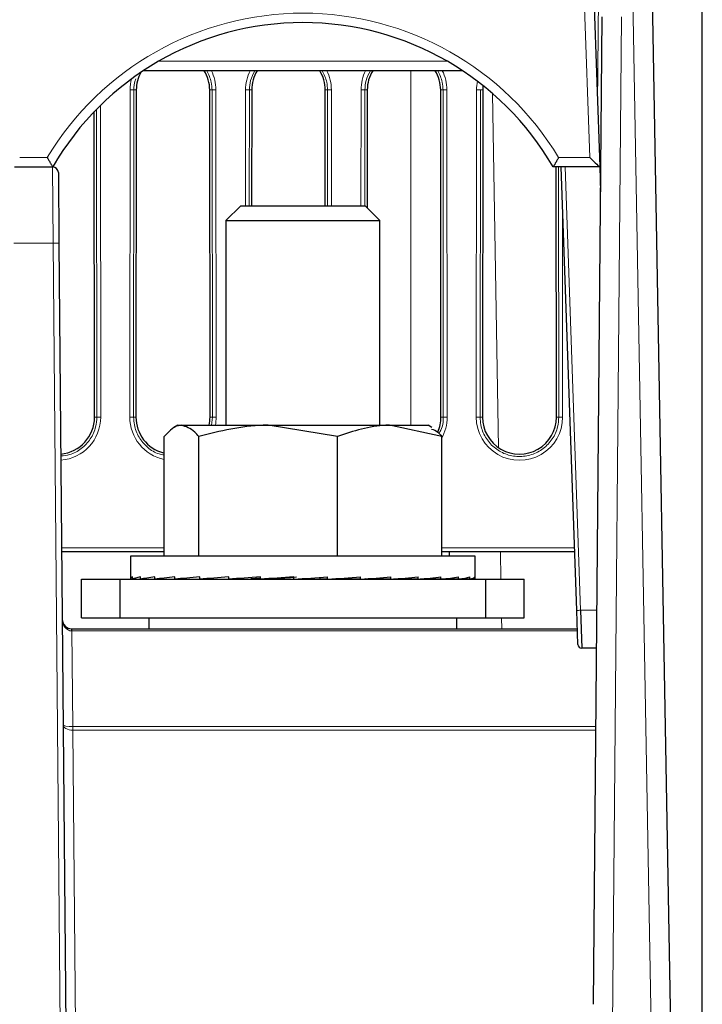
# Paper-space layout 'Blatt3' of a CAD drawing. Header units: millimetres. Extents: x 5 to 418, y 2 to 292.
# Tile 25 of 30: x 292 to 315, y 156 to 190. Entities that reach past the tile are written whole.
import ezdxf

# ---------------------------------------------------------------- set-up
doc = ezdxf.new("R2010")
doc.units = ezdxf.units.MM
doc.layers.add('SLD-0', color=7, linetype='Continuous')
doc.styles.add('SLDTEXTSTYLE0', font='TXT', dxfattribs={"width": 0.605})
doc.dimstyles.new('SLDDIMSTYLE4', dxfattribs={"dimtxt": 3.5, "dimasz": 3.302, "dimexe": 0, "dimexo": 0.0625, "dimgap": 0.875, "dimtad": 1, "dimlfac": 1.5, "dimrnd": 1e-09, "dimzin": 12, "dimdsep": 46, "dimtxsty": 'SLDTEXTSTYLE0', "dimsah": 1, "dimcen": 0.09, "dimadec": 0, "dimazin": 3, "dimtfac": 1, "dimtofl": 0, "dimtmove": 0, "dimatfit": 3, "dimfxl": 1, "dimfrac": 2, "dimtolj": 1, "dimtzin": 12, "dimarcsym": 0})

# ---------------------------------------------------------------- blocks, each defined once
blk = doc.blocks.new('_D_16')
at = {"layer": 'SLD-0', "color": 7}
for p, q in [((149.259, 135.56), (149.259, 267.42)), ((315.259, 135.56), (315.259, 267.42)), ((149.259, 266.42), (315.259, 266.42))]:
    blk.add_line(p, q, dxfattribs=at)
for points in [[(149.259, 266.42), (152.561, 265.912), (152.561, 266.928)], [(315.259, 266.42), (311.957, 266.928), (311.957, 265.912)]]:
    blk.add_solid(points, dxfattribs=at)
at = {"layer": 'SLD-0', "color": 7, "insert": (228.248, 270.931), "char_height": 3.5, "attachment_point": 1, "style": 'SLDTEXTSTYLE0'}
blk.add_mtext('249', dxfattribs=at)

psp = doc.layouts.new('Blatt3')

# ---------------------------------------------------------------- linework, layer by layer
at = {"color": 7, "linetype": 'Continuous', "lineweight": 18}
for p, q in [((313.7718, 139.3627), (312.815, 192.7627)), ((311.3595, 185.221), (311.1034, 192.5544)), ((311.6283, 187.0825), (311.6617, 190.9099)), ((312.4545, 190.0979), (312.1445, 154.573)), ((296.4234, 188.5544), (306.4273, 188.5544)), ((305.1587, 175.9452), (305.1587, 188.2268)), ((295.4294, 176.2292), (295.4397, 187.5625)), ((295.5729, 187.5602), (295.5625, 176.2268)), ((295.6536, 187.5602), (295.5729, 187.5602)), ((298.1971, 187.5602), (298.2778, 187.5602)), ((298.2882, 176.2268), (298.2778, 187.5602)), ((298.4109, 187.5625), (298.4213, 176.2292)), ((299.4361, 183.5452), (299.4397, 187.5625)), ((299.5729, 187.5602), (299.5692, 183.5452)), ((299.6536, 187.5602), (299.5729, 187.5602)), ((302.1971, 187.5602), (302.2778, 187.5602)), ((302.2815, 183.5452), (302.2778, 187.5602)), ((302.4109, 187.5625), (302.4146, 183.5452)), ((303.4361, 183.5452), (303.4397, 187.5625)), ((303.5729, 187.5602), (303.5692, 183.5452)), ((303.6536, 187.5602), (303.5729, 187.5602)), ((306.1971, 187.5602), (306.2778, 187.5602)), ((306.2882, 176.2268), (306.2778, 187.5602)), ((306.4109, 187.5625), (306.4213, 176.2292)), ((307.4294, 176.2292), (307.4397, 187.5625)), ((307.5729, 187.5602), (307.5625, 176.2268)), ((307.6536, 187.5602), (307.5729, 187.5602)), ((307.9903, 187.4404), (308.2046, 175.1654)), ((294.4114, 187.0257), (294.4213, 176.2292)), ((294.2882, 176.2268), (294.2784, 186.8926)), ((291.6156, 185.221), (292.5685, 185.221)), ((310.2822, 185.221), (311.3595, 185.221)), ((292.7755, 182.2501), (292.7541, 184.8935)), ((310.2882, 176.2268), (310.2802, 184.8935)), ((310.5047, 184.8935), (311.041, 169.5369)), ((310.4145, 183.6583), (310.4213, 176.2292)), ((292.7755, 182.2501), (291.4086, 182.2501)), ((293.1113, 143.7619), (292.7755, 182.2501)), ((294.2074, 176.2268), (294.2882, 176.2268)), ((295.6433, 176.2268), (295.5625, 176.2268)), ((298.2074, 176.2268), (298.2882, 176.2268)), ((298.2534, 175.9452), (298.2882, 176.2268)), ((306.2074, 176.2268), (306.2882, 176.2268)), ((307.6433, 176.2268), (307.5625, 176.2268)), ((310.2074, 176.2268), (310.2882, 176.2268)), ((293.0676, 171.6958), (296.619, 171.6958)), ((306.2317, 171.6958), (310.8323, 171.6958)), ((308.2675, 171.5602), (308.284, 170.6119)), ((311.041, 169.5369), (311.6085, 169.5369)), ((308.3073, 169.2785), (308.314, 168.8935)), ((293.4241, 168.8221), (293.4241, 168.8935)), ((293.4241, 168.8221), (293.453, 165.5095)), ((310.9326, 168.8221), (293.4241, 168.8221)), ((293.456, 165.5096), (293.456, 165.3827)), ((293.456, 165.5096), (311.5733, 165.5096)), ((293.456, 165.3827), (293.6447, 143.7619)), ((311.5722, 165.3827), (293.456, 165.3827))]:
    psp.add_line(p, q, dxfattribs=at)
at = {"color": 7, "linetype": 'Continuous', "lineweight": 25}
for p, q in [((313.4816, 192.7626), (314.4383, 139.3626)), ((311.4366, 192.5718), (311.7047, 184.8935)), ((311.4894, 155.8877), (311.7879, 190.0947)), ((306.9564, 188.2268), (295.8943, 188.2268)), ((295.6536, 187.5602), (295.6433, 176.2268)), ((298.2074, 176.2268), (298.1971, 187.5602)), ((299.6536, 187.5602), (299.6499, 183.5452)), ((302.2007, 183.5452), (302.1971, 187.5602)), ((303.6536, 187.5602), (303.6499, 183.476)), ((306.2074, 176.2268), (306.1971, 187.5602)), ((307.6536, 187.5602), (307.6433, 176.2268)), ((294.2074, 176.2268), (294.1978, 186.8095)), ((291.4299, 184.8935), (292.7541, 184.8935)), ((310.092, 184.8935), (310.092, 184.8935)), ((311.7047, 184.8935), (310.092, 184.8935)), ((310.2074, 176.2268), (310.1995, 184.8935)), ((310.9077, 169.5346), (310.3714, 184.8935)), ((311.7047, 184.8935), (311.7047, 184.8935)), ((311.7047, 184.8935), (311.7349, 184.0281)), ((292.9541, 184.6953), (292.9755, 182.2501)), ((299.27, 183.5452), (298.7587, 183.0339)), ((299.27, 183.5452), (303.5807, 183.5452)), ((304.092, 183.0339), (303.5807, 183.5452)), ((298.7587, 183.0339), (298.7587, 175.9452)), ((298.7587, 183.0339), (304.092, 183.0339)), ((304.092, 175.9452), (304.092, 183.0339)), ((292.9755, 182.2501), (293.3113, 143.7619)), ((297.092, 175.9452), (296.9622, 175.8702)), ((297.092, 175.9452), (297.2181, 175.9452)), ((297.2181, 175.9452), (300.2204, 175.9452)), ((302.6236, 175.5582), (300.2204, 175.9452)), ((300.2204, 175.9452), (304.4276, 175.9452)), ((306.2317, 175.5582), (304.4276, 175.9452)), ((304.4276, 175.9452), (305.7587, 175.9452)), ((305.8885, 175.8702), (305.7587, 175.9452)), ((296.619, 171.4119), (296.619, 175.5582)), ((297.8172, 171.4119), (297.8172, 175.5582)), ((302.6236, 171.4119), (302.6236, 175.5582)), ((306.2317, 171.4119), (306.2317, 175.5582)), ((296.619, 171.5602), (293.0687, 171.5602)), ((310.837, 171.5602), (306.2317, 171.5602)), ((306.492, 171.5602), (306.492, 171.4119)), ((295.4587, 171.4119), (295.4587, 170.6333)), ((295.6323, 171.4119), (295.4587, 171.4119)), ((307.392, 171.4119), (295.6323, 171.4119)), ((307.392, 170.6333), (307.392, 171.4119)), ((293.7587, 169.2785), (293.7587, 170.6119)), ((293.7587, 170.6119), (295.092, 170.6119)), ((295.092, 169.2785), (295.092, 170.6119)), ((295.092, 170.6119), (307.7587, 170.6119)), ((295.467, 170.6119), (295.5201, 170.6122)), ((295.5201, 170.6119), (295.5201, 170.6919)), ((295.5201, 170.6119), (295.8002, 170.6138)), ((295.6428, 170.6119), (295.8002, 170.6129)), ((295.8002, 170.6119), (295.8002, 170.6919)), ((295.8002, 170.6119), (296.2965, 170.6154)), ((296.0408, 170.6119), (296.2965, 170.6138)), ((296.2965, 170.6119), (296.2965, 170.6919)), ((296.2965, 170.6119), (296.9898, 170.6173)), ((296.6458, 170.6119), (296.9898, 170.6147)), ((296.9898, 170.6119), (296.9898, 170.6919)), ((296.9898, 170.6119), (297.8537, 170.6196)), ((297.2347, 170.6141), (297.2347, 170.6119)), ((297.8537, 170.6119), (297.8537, 170.6919)), ((297.8537, 170.6119), (298.8547, 170.6231)), ((298.8547, 170.6119), (298.8547, 170.6919)), ((298.8547, 170.6119), (299.6199, 170.6238)), ((299.9546, 170.6119), (299.9546, 170.6919)), ((299.9546, 170.6119), (300.3924, 170.6238)), ((301.111, 170.6119), (301.111, 170.6919)), ((302.0252, 170.6238), (302.0252, 170.6744)), ((302.2794, 170.6119), (302.0252, 170.6238)), ((302.2794, 170.6119), (302.2794, 170.6919)), ((302.8228, 170.6238), (302.8228, 170.6496)), ((303.4151, 170.6119), (302.8228, 170.6238)), ((303.4151, 170.6119), (303.4151, 170.6919)), ((304.4743, 170.6119), (303.5771, 170.6236)), ((304.4743, 170.6119), (304.4743, 170.6919)), ((305.4163, 170.6119), (304.5794, 170.6202)), ((305.4163, 170.6119), (305.4163, 170.6919)), ((306.2049, 170.6119), (305.4819, 170.6179)), ((305.616, 170.6119), (305.616, 170.6168)), ((305.8608, 170.6119), (305.616, 170.6141)), ((305.8608, 170.6119), (305.8608, 170.6147)), ((306.2049, 170.6119), (306.2049, 170.6919)), ((306.5542, 170.6119), (306.2272, 170.6144)), ((306.8099, 170.6119), (306.2417, 170.6161)), ((306.5542, 170.6119), (306.5542, 170.6138)), ((306.8099, 170.6119), (306.8099, 170.6919)), ((307.0505, 170.6119), (306.8202, 170.6135)), ((307.2079, 170.6119), (306.8265, 170.6145)), ((307.0505, 170.6119), (307.0505, 170.6129)), ((307.2079, 170.6119), (307.2079, 170.6919)), ((307.3306, 170.6119), (307.2108, 170.6127)), ((307.3837, 170.6119), (307.2121, 170.613)), ((307.3306, 170.6119), (307.3306, 170.6122)), ((307.3837, 170.6119), (307.3837, 170.6919)), ((307.7587, 169.2785), (307.7587, 170.6119)), ((307.7587, 170.6119), (309.092, 170.6119)), ((309.092, 169.2785), (309.092, 170.6119)), ((310.9489, 168.3555), (310.9077, 169.5346)), ((311.041, 169.5369), (311.0821, 168.2268)), ((293.7587, 169.2785), (295.092, 169.2785)), ((295.092, 169.2785), (307.7587, 169.2785)), ((296.092, 169.2785), (296.092, 168.8935)), ((306.7587, 168.8935), (306.7587, 169.2785)), ((307.7587, 169.2785), (309.092, 169.2785)), ((293.4224, 168.8935), (293.4241, 168.8935)), ((293.4241, 168.8935), (310.9301, 168.8935)), ((311.597, 168.2268), (311.0821, 168.2268))]:
    psp.add_line(p, q, dxfattribs=at)
at = {"color": 7, "linetype": 'Continuous', "lineweight": 18}
for centre, radius, start, end in [((301.4253, 179.8766), 10.3444, 31.10772, 148.89228), ((296.9253, 187.5611), 1.4856, 165.05411, 179.94759), ((296.9253, 187.5611), 1.4856, 0.05241, 26.62195), ((300.9253, 187.5611), 1.4856, 153.37805, 179.94759), ((300.9253, 187.5611), 1.4856, 0.05241, 26.62195), ((304.9253, 187.5611), 1.4856, 153.37805, 179.94759), ((304.9253, 187.5611), 1.4856, 0.05241, 26.62195), ((308.9253, 187.5611), 1.4856, 168.30732, 179.94759), ((295.4688, 185.4127), 2.15, 87.22407, 90.77349), ((298.3819, 185.4127), 2.15, 89.22651, 92.77593), ((299.4688, 185.4127), 2.15, 87.22407, 90.77349), ((302.3819, 185.4127), 2.15, 89.22651, 92.77593), ((303.4688, 185.4127), 2.15, 87.22407, 90.77349), ((306.3819, 185.4127), 2.15, 89.22651, 92.77593), ((307.4688, 185.4127), 2.15, 87.22407, 90.77349), ((292.8755, 176.5202), 5.7308, 89.0002, 90.9998), ((292.9253, 176.2278), 1.496, 274.43489, 0.05241), ((294.3923, 174.0793), 2.15, 89.22651, 92.77593), ((295.4584, 174.0793), 2.15, 87.22407, 90.77349), ((296.9253, 176.2278), 1.496, 179.94759, 258.18276), ((298.3923, 174.0793), 2.15, 89.22651, 92.77593), ((296.9253, 176.2278), 1.496, 349.11051, 0.05241), ((304.9253, 176.2278), 1.496, 330.04861, 0.05241), ((306.3923, 174.0793), 2.15, 89.22651, 92.77593), ((307.4584, 174.0793), 2.15, 87.22407, 90.77349), ((308.9253, 176.2278), 1.496, 179.94759, 0.05241), ((310.3923, 174.0793), 2.15, 89.22651, 92.77593), ((310.941, 171.4459), 1.9116, 269.00247, 272.99783), ((265.0297, 165.1981), 28.425, 0.3722, 0.6278)]:
    psp.add_arc(centre, radius, start, end, dxfattribs=at)
at = {"color": 7, "linetype": 'Continuous', "lineweight": 25}
for centre, radius, start, end in [((301.4253, 179.8824), 10.0111, 30.03672, 149.96328), ((296.9253, 187.559), 1.2717, 151.25625, 179.94759), ((296.9253, 187.559), 1.2717, 0.05241, 31.67752), ((300.9253, 187.559), 1.2717, 148.32248, 179.94759), ((300.9253, 187.559), 1.2717, 0.05241, 31.67752), ((304.9253, 187.559), 1.2717, 148.32248, 179.94759), ((304.9253, 187.559), 1.2717, 0.05241, 31.67752), ((308.9253, 187.559), 1.2717, 173.05595, 179.94759), ((292.7541, 184.6935), 0.2, 0.5, 90), ((293.0904, 184.8006), 0.3333, 149.65827, 163.80146), ((292.9253, 176.2257), 1.2821, 275.09344, 0.05241), ((296.9253, 176.2257), 1.2821, 179.94759, 254.93042), ((296.9253, 176.2257), 1.2821, 347.36337, 0.05241), ((304.9253, 176.2257), 1.2821, 336.24319, 0.05241), ((308.9253, 176.2257), 1.2821, 179.94759, 0.05241), ((293.4224, 169.2268), 0.3333, 180.5, 270), ((290.5804, 168.833), 2.8427, 359.78001, 1.21999), ((311.0821, 168.3602), 0.1333, 182, 270)]:
    psp.add_arc(centre, radius, start, end, dxfattribs=at)
for centre, major_axis, ratio, start_param, end_param in [((311.3595, 185.2268), (0.3452, -0.3333), 0.0087216, 4.7208111, 6.2741541), ((301.4253, 170.6519), (5.9667, 0.0186), 0.068324, 2.9977401, 3.1940896), ((301.4253, 170.6519), (5.9667, 0.0982), 0.0663875, 2.8005118, 2.9968614), ((301.4253, 170.6519), (5.9667, 0.1738), 0.0618818, 2.6034518, 2.7998013), ((301.4253, 170.6519), (5.9667, 0.2426), 0.0549922, 2.4066685, 2.603018), ((301.4253, 170.6519), (5.9667, 0.302), 0.0459972, 2.210227, 2.4065766), ((301.4253, 170.6519), (5.9667, 0.3497), 0.0352536, 2.0141396, 2.2104891), ((301.4253, 170.6519), (5.9667, 0.3839), 0.0231789, 1.8183647, 2.0147143), ((301.4253, 170.6519), (4.1907, 0.2697), 0.0231789, 1.9278971, 2.0147143), ((301.4253, 170.6519), (5.9667, 0.4035), 0.0102339, 1.6228146, 1.8191642), ((301.4253, 170.6519), (4.1907, 0.2834), 0.0102339, 1.6228146, 1.8191642), ((301.4253, 170.6519), (5.9667, 0.4077), 0.003094, 4.6594672, 4.8558167), ((301.4253, 170.6519), (5.9667, 0.3963), 0.0163063, 4.854945, 5.0512946), ((301.4253, 170.6519), (5.9667, 0.3699), 0.0289076, 5.0505858, 5.2469354), ((301.4253, 170.6519), (5.9667, 0.3292), 0.0404209, 5.2464971, 5.4428466), ((301.4253, 170.6519), (5.9667, 0.2759), 0.0504034, 5.4427465, 5.639096), ((301.4253, 170.6519), (5.9667, 0.2118), 0.0584634, 5.6393511, 5.8357006), ((301.4253, 170.6519), (5.9667, 0.1394), 0.0642783, 5.8362736, 6.0326231), ((301.4253, 170.6519), (5.9667, 0.0616), 0.067611, 6.0334271, 6.2297767), ((301.4253, 170.6519), (5.9667, -0.0186), 0.068324, 6.2306883, 6.2833987)]:
    psp.add_ellipse(centre, major_axis=major_axis, ratio=ratio, start_param=start_param, end_param=end_param, dxfattribs=at)
at = {"color": 7, "linetype": 'Continuous', "lineweight": 18}
for centre, major_axis, ratio, start_param, end_param in [((293.4224, 169.2268), (-0.0035, 0.4048), 0.8234953, 1.5707963, 3.132866), ((293.4271, 168.6935), (0.3334, -0.0026), 0.3855756, 1.5827298, 1.5858471), ((293.4543, 165.5771), (0.3333, 0.0029), 0.5831464, 3.1415927, 4.7067796), ((293.4543, 165.5771), (0.3333, 0.0029), 0.2027182, 3.1415927, 4.7067796), ((293.4616, 164.8672), (-0.0182, 0.6421), 0.8301663, 6.2596996, 6.2652328), ((293.4616, 164.7387), (-0.0089, 0.644), 0.5174996, 6.2732883, 6.2788215)]:
    psp.add_ellipse(centre, major_axis=major_axis, ratio=ratio, start_param=start_param, end_param=end_param, dxfattribs=at)
for points, knots in [([(295.6405, 187.9482), (295.6307, 187.9271), (295.5746, 187.807), (295.5737, 187.6717), (295.5729, 187.5602)], [0, 0, 0, 0, 0.1751391, 1, 1, 1, 1]), ([(298.2778, 187.5602), (298.2733, 187.6501), (298.2617, 187.8839), (298.1595, 188.0962), (298.0967, 188.2268)], [0, 0, 0, 0, 0.3845587, 1, 1, 1, 1]), ([(299.7623, 188.2268), (299.7032, 188.1153), (299.5924, 187.9061), (299.5791, 187.6702), (299.5729, 187.5602)], [0, 0, 0, 0, 0.5333107, 1, 1, 1, 1]), ([(302.2778, 187.5602), (302.2733, 187.6501), (302.2617, 187.8839), (302.1595, 188.0962), (302.0967, 188.2268)], [0, 0, 0, 0, 0.3845587, 1, 1, 1, 1]), ([(303.7623, 188.2268), (303.7032, 188.1153), (303.5924, 187.9061), (303.5791, 187.6702), (303.5729, 187.5602)], [0, 0, 0, 0, 0.5333107, 1, 1, 1, 1]), ([(306.2778, 187.5602), (306.2733, 187.6501), (306.2617, 187.8839), (306.1595, 188.0962), (306.0967, 188.2268)], [0, 0, 0, 0, 0.3845587, 1, 1, 1, 1]), ([(293.0397, 174.8846), (293.1425, 174.8934), (293.3983, 174.9154), (293.7652, 175.123), (294.0825, 175.4584), (294.2609, 175.8491), (294.28, 176.1144), (294.2882, 176.2268)], [0, 0, 0, 0, 0.15229619, 0.37915138, 0.60602977, 0.83294729, 1, 1, 1, 1]), ([(295.5625, 176.2268), (295.5677, 176.1375), (295.5818, 175.8955), (295.7304, 175.5176), (296.0314, 175.1692), (296.348, 174.9582), (296.5592, 174.9257), (296.619, 174.9165)], [0, 0, 0, 0, 0.1471066, 0.3983968, 0.6496814, 0.9009269, 1, 1, 1, 1]), ([(306.1426, 175.6562), (306.1826, 175.7335), (306.2748, 175.9117), (306.2833, 176.1129), (306.2882, 176.2268)], [0, 0, 0, 0, 0.4340147, 1, 1, 1, 1]), ([(307.5625, 176.2268), (307.5677, 176.1374), (307.5817, 175.8953), (307.7307, 175.5192), (308.0301, 175.1633), (308.4327, 174.9269), (308.8902, 174.837), (309.3516, 174.9036), (309.7656, 175.1193), (310.0824, 175.4594), (310.2609, 175.8489), (310.28, 176.1143), (310.2882, 176.2268)], [0, 0, 0, 0, 0.0628165, 0.1701206, 0.2774225, 0.3847075, 0.4919735, 0.5992264, 0.706478, 0.8137405, 0.9210216, 1, 1, 1, 1])]:
    psp.add_open_spline(points, degree=3, knots=knots, dxfattribs=at)
at = {"color": 7, "linetype": 'Continuous', "lineweight": 25}
for points, knots in [([(292.5685, 185.221), (292.569, 185.2201), (292.5895, 185.1837), (292.6302, 185.1122), (292.6835, 185.0196), (292.7246, 184.9493), (292.7523, 184.9027), (292.7566, 184.8966), (292.7587, 184.8935)], [0, 0, 0, 0, 0.005797, 0.2256602, 0.4429351, 0.6353309, 0.8174659, 1, 1, 1, 1]), ([(310.2822, 185.221), (310.2817, 185.2201), (310.2611, 185.1837), (310.2205, 185.1122), (310.1672, 185.0196), (310.1261, 184.9493), (310.0983, 184.9027), (310.0941, 184.8966), (310.092, 184.8935)], [0, 0, 0, 0, 0.005797, 0.2256602, 0.4429351, 0.6353309, 0.8174659, 1, 1, 1, 1]), ([(297.2181, 175.9452), (297.1689, 175.9405), (296.9662, 175.9212), (296.7686, 175.7146), (296.619, 175.5582)], [0, 0, 0, 0, 0.24263, 1, 1, 1, 1]), ([(297.8172, 175.5582), (297.7733, 175.6094), (297.5782, 175.8372), (297.3754, 175.898), (297.2181, 175.9452)], [0, 0, 0, 0, 0.2247011, 1, 1, 1, 1]), ([(300.2204, 175.9452), (300.1634, 175.9448), (299.3519, 175.9393), (298.5566, 175.7418), (297.8172, 175.5582)], [0, 0, 0, 0, 0.0702148, 1, 1, 1, 1]), ([(304.4276, 175.9452), (304.3849, 175.9448), (303.7756, 175.9393), (303.1786, 175.7418), (302.6236, 175.5582)], [0, 0, 0, 0, 0.0702148, 1, 1, 1, 1]), ([(305.8843, 175.8149), (305.9567, 175.7899), (306.0746, 175.7493), (306.188, 175.6114), (306.2317, 175.5582)], [0, 0, 0, 0, 0.61411588, 1, 1, 1, 1])]:
    psp.add_open_spline(points, degree=3, knots=knots, dxfattribs=at)

# ---------------------------------------------------------------- dimensions: what is measured, and where the dimension line sits
at = {"layer": 'SLD-0', "color": 7}
dim = psp.add_linear_dim(base=(315.2587, 266.4195), p1=(149.2587, 135.5602), p2=(315.2587, 135.5602), dimstyle='SLDDIMSTYLE4', dxfattribs=at)
dim.commit()
dim.dimension.update_dxf_attribs({"geometry": '_D_16', "text_midpoint": (232.2587, 266.4195), "dimtype": 160})

doc.saveas('drawing.dxf')
